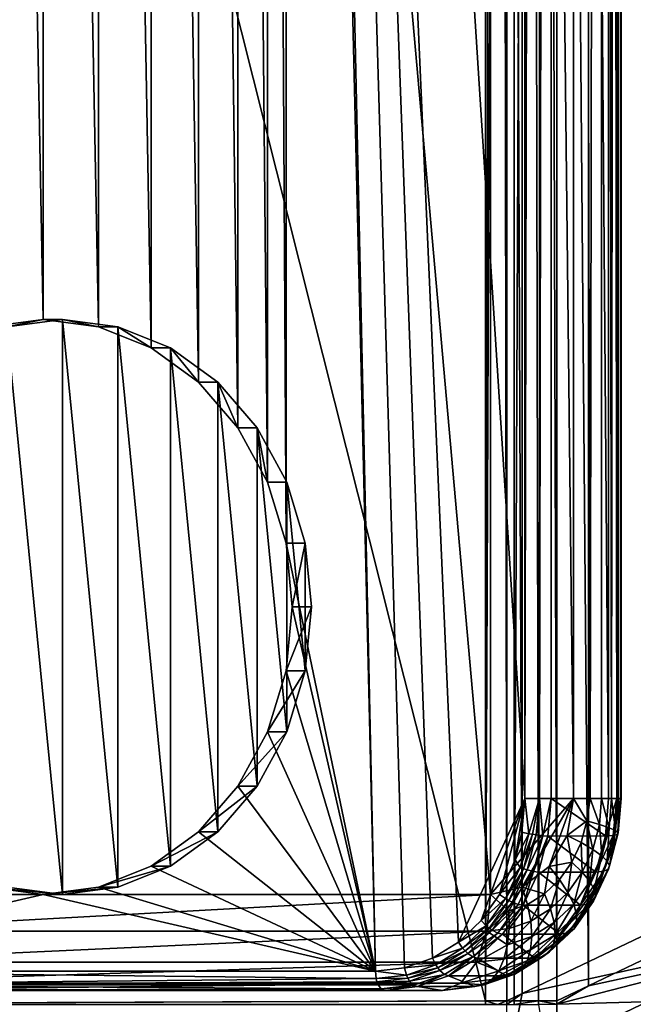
# Model space of a CAD drawing. Header units: metres. Extents: x -900 to 900, y -400 to 400.
# Tile 13 of 241: x -865 to -833, y -201 to -149. Entities that reach past the tile are written whole.
import ezdxf

# ---------------------------------------------------------------- set-up
doc = ezdxf.new("R2010")
doc.units = ezdxf.units.M

msp = doc.modelspace()

# ---------------------------------------------------------------- linework, layer by layer
at = {"layer": 'top'}
for points in [[(-891.111328, -200.734329, -3.399924), (-891.111328, -0.734328, -3.399924), (-840.806519, -200.543762, -32.443417)], [(-840.806519, -200.543762, -32.443417), (-891.111328, -0.734328, -3.399924), (-840.806519, -0.734328, -32.443417)], [(-839.306519, -200.543762, -29.845343), (-839.306519, -0.734328, -29.845343), (-889.607849, -200.734329, -0.803848)], [(-889.607849, -200.734329, -0.803848), (-839.306519, -0.734328, -29.845343), (-889.607849, -0.734328, -0.803848)], [(-840.806519, -0.734328, -32.443417), (-840.37323, -0.734328, -32.747837), (-840.806519, -200.543762, -32.443417)], [(-840.37323, -0.734328, -32.747837), (-840.000488, -0.734328, -33.124035), (-840.806519, -200.543762, -32.443417)], [(-840.806519, -200.543762, -32.443417), (-840.000488, -0.734328, -33.124035), (-839.700134, -200.543762, -33.560173)], [(-840.000488, -0.734328, -33.124035), (-839.700134, -0.734328, -33.560173), (-839.700134, -200.543762, -33.560173)], [(-838.886902, -0.734328, -35), (-838.886902, -200.157028, -35), (-839.700134, -0.734328, -33.560173)], [(-838.886902, -200.157028, -35), (-839.700134, -200.543762, -33.560173), (-839.700134, -0.734328, -33.560173)], [(-838.437744, -0.734328, -30.4557), (-839.306519, -200.543762, -29.845343), (-838.047302, -200.543762, -30.816235)], [(-838.437744, -0.734328, -30.4557), (-839.306519, -0.734328, -29.845343), (-839.306519, -200.543762, -29.845343)], [(-810.437317, -0.734328, -85.966187), (-825.289124, -193.663269, -59.213837), (-838.886902, -0.734328, -35)], [(-825.289124, -193.663269, -59.213837), (-838.886902, -200.157028, -35), (-838.886902, -0.734328, -35)], [(-837.69043, -0.734328, -31.209976), (-838.437744, -0.734328, -30.4557), (-838.047302, -200.543762, -30.816235)], [(-837.69043, -0.734328, -31.209976), (-838.047302, -200.543762, -30.816235), (-837.088196, -200.543762, -32.084431)], [(-837.088196, -0.734328, -32.084431), (-837.69043, -0.734328, -31.209976), (-837.088196, -200.543762, -32.084431)], [(-835.441956, -0.734328, -35), (-837.088196, -0.734328, -32.084431), (-835.441956, -199.761124, -35)], [(-837.088196, -0.734328, -32.084431), (-837.088196, -200.543762, -32.084431), (-835.441956, -199.761124, -35)], [(-807.810669, -0.734328, -84.516914), (-835.441956, -0.734328, -35), (-822.350769, -193.510361, -58.322521)], [(-835.441956, -0.734328, -35), (-835.441956, -199.761124, -35), (-822.350769, -193.510361, -58.322521)], [(-822.350769, -193.510361, -58.322521), (-835.441956, -199.761124, -35), (-822.317627, -196.920303, -58.304752)], [(-825.246826, -197.168793, -59.213604), (-838.886902, -200.157028, -35), (-825.289124, -193.663269, -59.213837)], [(-825.119324, -200.67099, -59.21397), (-839.659851, -204.103729, -33.551121), (-825.246826, -197.168793, -59.213604)], [(-839.659851, -204.103729, -33.551121), (-838.886902, -200.157028, -35), (-825.246826, -197.168793, -59.213604)], [(-835.441956, -199.761124, -35), (-837.088806, -200.727341, -32.083122), (-822.317627, -196.920303, -58.304752)], [(-822.317627, -196.920303, -58.304752), (-837.088806, -200.727341, -32.083122), (-822.201416, -200.32811, -58.293579)], [(-835.441956, -199.761124, -35), (-837.088196, -200.543762, -32.084431), (-837.088806, -200.727341, -32.083122)], [(-839.659851, -204.103729, -33.551121), (-839.700317, -200.73085, -33.559574), (-838.886902, -200.157028, -35)], [(-839.700317, -200.73085, -33.559574), (-839.700134, -200.543762, -33.560173), (-838.886902, -200.157028, -35)], [(-837.088806, -200.727341, -32.083122), (-836.942505, -207.342529, -32.043297), (-822.201416, -200.32811, -58.293579)], [(-822.201416, -200.32811, -58.293579), (-836.942505, -207.342529, -32.043297), (-822.002502, -203.732605, -58.283779)], [(-840.806335, -200.734329, -32.443527), (-891.111328, -200.734329, -3.399924), (-840.806519, -200.543762, -32.443417)], [(-839.306335, -200.734329, -29.845451), (-839.306519, -200.543762, -29.845343), (-889.607849, -200.734329, -0.803848)], [(-840.806335, -200.734329, -32.443527), (-840.806519, -200.543762, -32.443417), (-840.178589, -200.732529, -32.927475)], [(-840.806519, -200.543762, -32.443417), (-839.700134, -200.543762, -33.560173), (-840.178589, -200.732529, -32.927475)], [(-840.178589, -200.732529, -32.927475), (-839.700134, -200.543762, -33.560173), (-839.700317, -200.73085, -33.559574)], [(-839.537109, -207.475601, -33.543339), (-839.659851, -204.103729, -33.551121), (-825.119324, -200.67099, -59.21397)], [(-824.906738, -204.167801, -59.214916), (-839.537109, -207.475601, -33.543339), (-825.119324, -200.67099, -59.21397)], [(-839.306519, -200.543762, -29.845343), (-839.306335, -200.734329, -29.845451), (-838.047302, -200.543762, -30.816235)], [(-839.306335, -200.734329, -29.845451), (-838.047729, -200.730713, -30.815765), (-838.047302, -200.543762, -30.816235)], [(-838.047302, -200.543762, -30.816235), (-838.047729, -200.730713, -30.815765), (-837.088806, -200.727341, -32.083122)], [(-837.088806, -200.727341, -32.083122), (-838.047729, -200.730713, -30.815765), (-836.942505, -207.342529, -32.043297)], [(-837.088196, -200.543762, -32.084431), (-838.047302, -200.543762, -30.816235), (-837.088806, -200.727341, -32.083122)]]:
    msp.add_3dface(points, dxfattribs=at)
at = {"layer": 'top0'}
for points in [[(-840.549622, -195, -14.998937), (-840.549622, 195, -14.998937), (-875.190613, 195, 5.001064)], [(-875.190613, -195, 5.001064), (-840.549622, -195, -14.998937), (-875.190613, 195, 5.001064)], [(-836.219482, -190, -17.498936), (-840.549622, 195, -14.998937), (-840.549622, -195, -14.998937)], [(-836.219482, -190, -17.498936), (-836.219482, 190, -17.498936), (-840.549622, 195, -14.998937)], [(-838.755371, -190, -29.891241), (-850.8797, 0.000004, -22.891241), (-838.755371, 190, -29.891241)], [(-837.996521, -190, -29.991142), (-838.755371, -190, -29.891241), (-837.996521, 190, -29.991142)], [(-838.755371, -190, -29.891241), (-838.755371, 190, -29.891241), (-837.996521, 190, -29.991142)], [(-837.389343, -190, -29.525215), (-837.996521, -190, -29.991142), (-837.389343, 190, -29.525215)], [(-837.996521, -190, -29.991142), (-837.996521, 190, -29.991142), (-837.389343, 190, -29.525215)], [(-837.389343, -190, -29.525215), (-837.389343, 190, -29.525215), (-834.389343, -190, -24.329063)], [(-837.389343, 190, -29.525215), (-834.389343, 190, -24.329063), (-834.389343, -190, -24.329063)], [(-834.752686, 190, -18.785255), (-836.219482, 190, -17.498936), (-835.350037, -190, -18.134909)], [(-836.219482, 190, -17.498936), (-836.219482, -190, -17.498936), (-835.350037, -190, -18.134909)], [(-834.752686, 190, -18.785255), (-835.350037, -190, -18.134909), (-834.752747, -190, -18.785162)], [(-834.234863, -190, -19.618063), (-834.752686, 190, -18.785255), (-834.752747, -190, -18.785162)], [(-833.889832, 190, -20.534967), (-834.752686, 190, -18.785255), (-834.234863, -190, -19.618063)], [(-834.389343, -190, -24.329063), (-834.389343, 190, -24.329063), (-833.954346, -190, -23.343569)], [(-834.389343, 190, -24.329063), (-833.762268, 190, -22.481693), (-833.954346, -190, -23.343569)], [(-833.889832, -190, -20.534967), (-833.889832, 190, -20.534967), (-834.234863, -190, -19.618063)], [(-833.954346, -190, -23.343569), (-833.762268, 190, -22.481693), (-833.762268, -190, -22.481812)], [(-833.762268, 190, -22.481693), (-833.889832, 190, -20.534967), (-833.730225, -190, -21.501554)], [(-833.889832, 190, -20.534967), (-833.889832, -190, -20.534967), (-833.730225, -190, -21.501554)], [(-833.762268, 190, -22.481693), (-833.730225, -190, -21.501554), (-833.762268, -190, -22.481812)], [(-851.205444, -3.33781, -22.703201), (-850.8797, 0.000004, -22.891241), (-846.549622, -199, -25.391241)], [(-842.218689, -197.482727, -27.891678), (-850.8797, 0.000004, -22.891241), (-838.755371, -190, -29.891241)], [(-842.218689, -197.482727, -27.891678), (-843.567993, -198.315445, -27.112669), (-850.8797, 0.000004, -22.891241)], [(-843.567993, -198.315445, -27.112669), (-845.032166, -198.827789, -26.267336), (-850.8797, 0.000004, -22.891241)], [(-850.8797, 0.000004, -22.891241), (-845.032166, -198.827789, -26.267336), (-846.549622, -199, -25.391241)], [(-852.166199, -6.508252, -22.148508), (-851.205444, -3.33781, -22.703201), (-851.205444, -176.662186, -22.703201)], [(-851.205444, -176.662186, -22.703201), (-851.205444, -3.33781, -22.703201), (-846.549622, -199, -25.391241)], [(-853.713806, -9.352343, -21.254976), (-852.166199, -6.508252, -22.148508), (-852.166199, -173.491745, -22.148508)], [(-852.166199, -173.491745, -22.148508), (-852.166199, -6.508252, -22.148508), (-851.205444, -176.662186, -22.703201)], [(-855.770752, -11.727468, -20.067415), (-853.713806, -9.352343, -21.254976), (-853.713806, -170.647644, -21.254976)], [(-853.713806, -170.647644, -21.254976), (-853.713806, -9.352343, -21.254976), (-852.166199, -173.491745, -22.148508)], [(-858.233765, -13.514528, -18.645369), (-855.770752, -11.727468, -20.067415), (-855.770752, -168.272522, -20.067415)], [(-855.770752, -168.272522, -20.067415), (-855.770752, -11.727468, -20.067415), (-853.713806, -170.647644, -21.254976)], [(-860.979492, -14.623915, -17.060148), (-858.233765, -13.514528, -18.645369), (-858.233765, -166.485458, -18.645369)], [(-858.233765, -166.485458, -18.645369), (-858.233765, -13.514528, -18.645369), (-855.770752, -168.272522, -20.067415)], [(-866.760742, -165.376083, -13.722334), (-866.760742, -14.623915, -13.722334), (-863.870117, -165, -15.391241)], [(-866.760742, -14.623915, -13.722334), (-863.870117, -14.999996, -15.391241), (-863.870117, -165, -15.391241)], [(-863.870117, -14.999996, -15.391241), (-860.979492, -14.623915, -17.060148), (-860.979492, -165.376083, -17.060148)], [(-860.979492, -165.376083, -17.060148), (-860.979492, -14.623915, -17.060148), (-858.233765, -166.485458, -18.645369)], [(-863.870117, -165, -15.391241), (-863.870117, -14.999996, -15.391241), (-860.979492, -165.376083, -17.060148)], [(-865.760742, -165.376083, -11.990283), (-866.760742, -165.376083, -13.722334), (-863.870117, -165, -15.391241)], [(-862.870117, -165, -13.65919), (-865.760742, -165.376083, -11.990283), (-863.870117, -165, -15.391241)], [(-862.870117, -195, -13.65919), (-865.760742, -165.376083, -11.990283), (-862.870117, -165, -13.65919)], [(-862.870117, -195, -13.65919), (-865.760742, -194.623917, -11.990283), (-865.760742, -165.376083, -11.990283)], [(-862.870117, -165, -13.65919), (-863.870117, -165, -15.391241), (-860.979492, -165.376083, -17.060148)], [(-859.979492, -165.376083, -15.328097), (-862.870117, -165, -13.65919), (-860.979492, -165.376083, -17.060148)], [(-859.979492, -194.623917, -15.328097), (-862.870117, -165, -13.65919), (-859.979492, -165.376083, -15.328097)], [(-859.979492, -194.623917, -15.328097), (-862.870117, -195, -13.65919), (-862.870117, -165, -13.65919)], [(-859.979492, -165.376083, -15.328097), (-860.979492, -165.376083, -17.060148), (-858.233765, -166.485458, -18.645369)], [(-857.233765, -166.485458, -16.913319), (-859.979492, -165.376083, -15.328097), (-858.233765, -166.485458, -18.645369)], [(-857.233765, -193.514526, -16.913319), (-859.979492, -165.376083, -15.328097), (-857.233765, -166.485458, -16.913319)], [(-857.233765, -193.514526, -16.913319), (-859.979492, -194.623917, -15.328097), (-859.979492, -165.376083, -15.328097)], [(-857.233765, -166.485458, -16.913319), (-858.233765, -166.485458, -18.645369), (-855.770752, -168.272522, -20.067415)], [(-854.770752, -168.272522, -18.335363), (-857.233765, -166.485458, -16.913319), (-855.770752, -168.272522, -20.067415)], [(-854.770752, -191.727463, -18.335363), (-857.233765, -166.485458, -16.913319), (-854.770752, -168.272522, -18.335363)], [(-854.770752, -191.727463, -18.335363), (-857.233765, -193.514526, -16.913319), (-857.233765, -166.485458, -16.913319)], [(-854.770752, -168.272522, -18.335363), (-855.770752, -168.272522, -20.067415), (-853.713806, -170.647644, -21.254976)], [(-852.713806, -170.647644, -19.522926), (-854.770752, -168.272522, -18.335363), (-853.713806, -170.647644, -21.254976)], [(-852.713806, -189.352341, -19.522926), (-854.770752, -168.272522, -18.335363), (-852.713806, -170.647644, -19.522926)], [(-852.713806, -189.352341, -19.522926), (-854.770752, -191.727463, -18.335363), (-854.770752, -168.272522, -18.335363)], [(-852.713806, -170.647644, -19.522926), (-853.713806, -170.647644, -21.254976), (-852.166199, -173.491745, -22.148508)], [(-851.166199, -173.491745, -20.416456), (-852.713806, -170.647644, -19.522926), (-852.166199, -173.491745, -22.148508)], [(-851.166199, -186.508255, -20.416456), (-852.713806, -170.647644, -19.522926), (-851.166199, -173.491745, -20.416456)], [(-851.166199, -186.508255, -20.416456), (-852.713806, -189.352341, -19.522926), (-852.713806, -170.647644, -19.522926)], [(-851.166199, -173.491745, -20.416456), (-852.166199, -173.491745, -22.148508), (-851.205444, -176.662186, -22.703201)], [(-850.205444, -176.662186, -20.971149), (-851.166199, -173.491745, -20.416456), (-851.205444, -176.662186, -22.703201)], [(-850.205444, -183.337814, -20.971149), (-851.166199, -173.491745, -20.416456), (-850.205444, -176.662186, -20.971149)], [(-850.205444, -183.337814, -20.971149), (-851.166199, -186.508255, -20.416456), (-851.166199, -173.491745, -20.416456)], [(-850.8797, -180, -22.891241), (-851.205444, -176.662186, -22.703201), (-846.549622, -199, -25.391241)], [(-850.205444, -176.662186, -20.971149), (-851.205444, -176.662186, -22.703201), (-850.8797, -180, -22.891241)], [(-849.8797, -180, -21.159191), (-850.205444, -176.662186, -20.971149), (-850.8797, -180, -22.891241)], [(-849.8797, -180, -21.159191), (-850.205444, -183.337814, -20.971149), (-850.205444, -176.662186, -20.971149)], [(-851.205444, -183.337814, -22.703201), (-850.8797, -180, -22.891241), (-846.549622, -199, -25.391241)], [(-850.8797, -180, -22.891241), (-851.205444, -183.337814, -22.703201), (-849.8797, -180, -21.159191)], [(-851.205444, -183.337814, -22.703201), (-850.205444, -183.337814, -20.971149), (-849.8797, -180, -21.159191)], [(-852.166199, -186.508255, -22.148508), (-851.205444, -183.337814, -22.703201), (-846.549622, -199, -25.391241)], [(-851.205444, -183.337814, -22.703201), (-852.166199, -186.508255, -22.148508), (-850.205444, -183.337814, -20.971149)], [(-852.166199, -186.508255, -22.148508), (-851.166199, -186.508255, -20.416456), (-850.205444, -183.337814, -20.971149)], [(-846.549622, -199, -25.391241), (-853.713806, -189.352341, -21.254976), (-852.166199, -186.508255, -22.148508)], [(-852.166199, -186.508255, -22.148508), (-853.713806, -189.352341, -21.254976), (-851.166199, -186.508255, -20.416456)], [(-853.713806, -189.352341, -21.254976), (-852.713806, -189.352341, -19.522926), (-851.166199, -186.508255, -20.416456)], [(-855.770752, -191.727463, -20.067415), (-853.713806, -189.352341, -21.254976), (-846.549622, -199, -25.391241)], [(-853.713806, -189.352341, -21.254976), (-855.770752, -191.727463, -20.067415), (-852.713806, -189.352341, -19.522926)], [(-855.770752, -191.727463, -20.067415), (-854.770752, -191.727463, -18.335363), (-852.713806, -189.352341, -19.522926)], [(-841.038269, -196.363953, -28.573221), (-842.218689, -197.482727, -27.891678), (-838.755371, -190, -29.891241)], [(-838.755371, -190, -29.891241), (-840.069336, -195.00087, -29.132607), (-841.038269, -196.363953, -28.573221)], [(-838.892517, -194.6194, -15.955645), (-836.219482, -190, -17.498936), (-840.549622, -195, -14.998937)], [(-839.263123, -193.195328, -29.598076), (-840.069336, -195.00087, -29.132607), (-838.755371, -190, -29.891241)], [(-838.90448, -191.752182, -29.805136), (-839.263123, -193.195328, -29.598076), (-838.755371, -190, -29.891241)], [(-838.54248, -191.826675, -29.926247), (-838.90448, -191.752182, -29.805136), (-838.755371, -190, -29.891241)], [(-838.892517, -194.6194, -15.955645), (-837.487732, -193.535522, -16.766703), (-836.219482, -190, -17.498936)], [(-838.755371, -190, -29.891241), (-837.996521, -190, -29.991142), (-838.54248, -191.826675, -29.926247)], [(-837.996521, -190, -29.991142), (-838.349365, -191.860352, -29.93096), (-838.54248, -191.826675, -29.926247)], [(-838.349365, -191.860352, -29.93096), (-837.996521, -190, -29.991142), (-838.158569, -191.889847, -29.897602)], [(-838.158569, -191.889847, -29.897602), (-837.996521, -190, -29.991142), (-837.812256, -191.932053, -29.72294)], [(-837.996521, -190, -29.991142), (-837.389343, -190, -29.525215), (-837.812256, -191.932053, -29.72294)], [(-837.389343, -190, -29.525215), (-837.555725, -191.950897, -29.429142), (-837.812256, -191.932053, -29.72294)], [(-837.555725, -191.950897, -29.429142), (-837.389343, -190, -29.525215), (-834.555115, -191.947128, -24.233364)], [(-837.487732, -193.535522, -16.766703), (-836.549072, -191.913406, -17.308636), (-836.219482, -190, -17.498936)], [(-837.389343, -190, -29.525215), (-834.389343, -190, -24.329063), (-834.555115, -191.947128, -24.233364)], [(-836.219482, -190, -17.498936), (-836.549072, -191.913406, -17.308636), (-835.524353, -191.162949, -18.011545)], [(-835.350037, -190, -18.134909), (-836.219482, -190, -17.498936), (-835.524353, -191.162949, -18.011545)], [(-835.350037, -190, -18.134909), (-835.524353, -191.162949, -18.011545), (-834.868103, -191.345947, -18.718637)], [(-834.752747, -190, -18.785162), (-835.350037, -190, -18.134909), (-834.868103, -191.345947, -18.718637)], [(-834.752747, -190, -18.785162), (-834.868103, -191.345947, -18.718637), (-834.364807, -191.514313, -19.54319)], [(-834.234863, -190, -19.618063), (-834.752747, -190, -18.785162), (-834.364807, -191.514313, -19.54319)], [(-834.151367, -191.928101, -23.34243), (-834.555115, -191.947128, -24.233364), (-833.954346, -190, -23.343569)], [(-834.555115, -191.947128, -24.233364), (-834.389343, -190, -24.329063), (-833.954346, -190, -23.343569)], [(-834.234863, -190, -19.618063), (-834.364807, -191.514313, -19.54319), (-834.032288, -191.661758, -20.452719)], [(-833.889832, -190, -20.534967), (-834.234863, -190, -19.618063), (-834.032288, -191.661758, -20.452719)], [(-833.954346, -190, -23.343569), (-833.762268, -190, -22.481812), (-834.151367, -191.928101, -23.34243)], [(-833.762268, -190, -22.481812), (-833.922791, -191.872772, -22.389), (-834.151367, -191.928101, -23.34243)], [(-833.889832, -190, -20.534967), (-834.032288, -191.661758, -20.452719), (-833.883179, -191.78273, -21.413309)], [(-833.762268, -190, -22.481812), (-833.730225, -190, -21.501554), (-833.922791, -191.872772, -22.389)], [(-833.730225, -190, -21.501554), (-833.883179, -191.78273, -21.413309), (-833.922791, -191.872772, -22.389)], [(-833.730225, -190, -21.501554), (-833.889832, -190, -20.534967), (-833.883179, -191.78273, -21.413309)], [(-836.549072, -191.913406, -17.308636), (-835.81842, -192.285934, -17.841755), (-835.524353, -191.162949, -18.011545)], [(-835.81842, -192.285934, -17.841755), (-835.208435, -192.645645, -18.522129), (-835.524353, -191.162949, -18.011545)], [(-835.524353, -191.162949, -18.011545), (-835.208435, -192.645645, -18.522129), (-834.868103, -191.345947, -18.718637)], [(-835.208435, -192.645645, -18.522129), (-834.747742, -192.976578, -19.322104), (-834.868103, -191.345947, -18.718637)], [(-834.868103, -191.345947, -18.718637), (-834.747742, -192.976578, -19.322104), (-834.364807, -191.514313, -19.54319)], [(-834.747742, -192.976578, -19.322104), (-834.452515, -193.266403, -20.210104), (-834.364807, -191.514313, -19.54319)], [(-834.364807, -191.514313, -19.54319), (-834.452515, -193.266403, -20.210104), (-834.032288, -191.661758, -20.452719)], [(-858.233765, -193.514526, -18.645369), (-855.770752, -191.727463, -20.067415), (-846.549622, -199, -25.391241)], [(-855.770752, -191.727463, -20.067415), (-858.233765, -193.514526, -18.645369), (-854.770752, -191.727463, -18.335363)], [(-858.233765, -193.514526, -18.645369), (-857.233765, -193.514526, -16.913319), (-854.770752, -191.727463, -18.335363)], [(-839.263123, -193.195328, -29.598076), (-838.90448, -191.752182, -29.805136), (-838.54248, -191.826675, -29.926247)], [(-839.004395, -193.590591, -29.659554), (-839.263123, -193.195328, -29.598076), (-838.54248, -191.826675, -29.926247)], [(-838.54248, -191.826675, -29.926247), (-838.349365, -191.860352, -29.93096), (-839.004395, -193.590591, -29.659554)], [(-838.349365, -191.860352, -29.93096), (-838.819763, -193.656784, -29.659349), (-839.004395, -193.590591, -29.659554)], [(-838.819763, -193.656784, -29.659349), (-838.349365, -191.860352, -29.93096), (-838.158569, -191.889847, -29.897602)], [(-838.636475, -193.714752, -29.621687), (-838.819763, -193.656784, -29.659349), (-838.158569, -191.889847, -29.897602)], [(-838.636475, -193.714752, -29.621687), (-838.158569, -191.889847, -29.897602), (-837.812256, -191.932053, -29.72294)], [(-838.300781, -193.797699, -29.440865), (-838.636475, -193.714752, -29.621687), (-837.812256, -191.932053, -29.72294)], [(-837.812256, -191.932053, -29.72294), (-837.555725, -191.950897, -29.429142), (-838.300781, -193.797699, -29.440865)], [(-837.555725, -191.950897, -29.429142), (-838.048584, -193.826828, -29.144613), (-838.300781, -193.797699, -29.440865)], [(-838.048584, -193.826828, -29.144613), (-837.555725, -191.950897, -29.429142), (-835.048462, -193.826614, -23.948507)], [(-837.555725, -191.950897, -29.429142), (-834.555115, -191.947128, -24.233364), (-835.048462, -193.826614, -23.948507)], [(-837.487732, -193.535522, -16.766703), (-836.296875, -193.319077, -17.565512), (-836.549072, -191.913406, -17.308636)], [(-836.296875, -193.319077, -17.565512), (-835.81842, -192.285934, -17.841755), (-836.549072, -191.913406, -17.308636)], [(-834.638916, -193.789948, -23.060928), (-835.048462, -193.826614, -23.948507), (-834.151367, -191.928101, -23.34243)], [(-835.048462, -193.826614, -23.948507), (-834.555115, -191.947128, -24.233364), (-834.151367, -191.928101, -23.34243)], [(-834.151367, -191.928101, -23.34243), (-833.922791, -191.872772, -22.389), (-834.638916, -193.789948, -23.060928)], [(-833.922791, -191.872772, -22.389), (-834.396362, -193.681183, -22.115578), (-834.638916, -193.789948, -23.060928)], [(-834.452515, -193.266403, -20.210104), (-834.333984, -193.504211, -21.153032), (-834.032288, -191.661758, -20.452719)], [(-834.333984, -193.504211, -21.153032), (-834.396362, -193.681183, -22.115578), (-833.883179, -191.78273, -21.413309)], [(-833.883179, -191.78273, -21.413309), (-834.396362, -193.681183, -22.115578), (-833.922791, -191.872772, -22.389)], [(-834.032288, -191.661758, -20.452719), (-834.333984, -193.504211, -21.153032), (-833.883179, -191.78273, -21.413309)], [(-836.296875, -193.319077, -17.565512), (-835.762207, -193.841354, -18.202415), (-835.81842, -192.285934, -17.841755)], [(-835.762207, -193.841354, -18.202415), (-835.208435, -192.645645, -18.522129), (-835.81842, -192.285934, -17.841755)], [(-835.208435, -192.645645, -18.522129), (-835.762207, -193.841354, -18.202415), (-835.370789, -194.321869, -18.962397)], [(-835.370789, -194.321869, -18.962397), (-834.747742, -192.976578, -19.322104), (-835.208435, -192.645645, -18.522129)], [(-835.13623, -194.742676, -19.815374), (-834.747742, -192.976578, -19.322104), (-835.370789, -194.321869, -18.962397)], [(-835.13623, -194.742676, -19.815374), (-834.452515, -193.266403, -20.210104), (-834.747742, -192.976578, -19.322104)], [(-846.549622, -199, -25.391241), (-860.979492, -194.623917, -17.060148), (-858.233765, -193.514526, -18.645369)], [(-858.233765, -193.514526, -18.645369), (-860.979492, -194.623917, -17.060148), (-857.233765, -193.514526, -16.913319)], [(-860.979492, -194.623917, -17.060148), (-859.979492, -194.623917, -15.328097), (-857.233765, -193.514526, -16.913319)], [(-839.004395, -193.590591, -29.659554), (-840.069336, -195.00087, -29.132607), (-839.263123, -193.195328, -29.598076)], [(-839.755981, -195.213379, -29.225647), (-840.069336, -195.00087, -29.132607), (-839.004395, -193.590591, -29.659554)], [(-838.819763, -193.656784, -29.659349), (-839.755981, -195.213379, -29.225647), (-839.004395, -193.590591, -29.659554)], [(-839.585205, -195.309479, -29.217443), (-839.755981, -195.213379, -29.225647), (-838.819763, -193.656784, -29.659349)], [(-838.636475, -193.714752, -29.621687), (-839.585205, -195.309479, -29.217443), (-838.819763, -193.656784, -29.659349)], [(-837.487732, -193.535522, -16.766703), (-838.892517, -194.6194, -15.955645), (-837.723389, -194.966248, -16.741924)], [(-837.723389, -194.966248, -16.741924), (-836.939819, -194.223846, -17.194317), (-837.487732, -193.535522, -16.766703)], [(-836.939819, -194.223846, -17.194317), (-836.296875, -193.319077, -17.565512), (-837.487732, -193.535522, -16.766703)], [(-836.506287, -194.888519, -17.77281), (-836.296875, -193.319077, -17.565512), (-836.939819, -194.223846, -17.194317)], [(-835.762207, -193.841354, -18.202415), (-836.296875, -193.319077, -17.565512), (-836.506287, -194.888519, -17.77281)], [(-835.16687, -195.34491, -21.670725), (-834.333984, -193.504211, -21.153032), (-835.067444, -195.087952, -20.729565)], [(-834.396362, -193.681183, -22.115578), (-834.333984, -193.504211, -21.153032), (-835.16687, -195.34491, -21.670725)], [(-835.067444, -195.087952, -20.729565), (-834.452515, -193.266403, -20.210104), (-835.13623, -194.742676, -19.815374)], [(-835.067444, -195.087952, -20.729565), (-834.333984, -193.504211, -21.153032), (-834.452515, -193.266403, -20.210104)], [(-839.414001, -195.393646, -29.172777), (-839.585205, -195.309479, -29.217443), (-838.636475, -193.714752, -29.621687)], [(-838.300781, -193.797699, -29.440865), (-839.414001, -195.393646, -29.172777), (-838.636475, -193.714752, -29.621687)], [(-839.095703, -195.514084, -28.98193), (-839.414001, -195.393646, -29.172777), (-838.300781, -193.797699, -29.440865)], [(-838.848877, -195.555695, -28.682564), (-839.095703, -195.514084, -28.98193), (-838.300781, -193.797699, -29.440865)], [(-838.300781, -193.797699, -29.440865), (-838.048584, -193.826828, -29.144613), (-838.848877, -195.555695, -28.682564)], [(-838.848877, -195.555695, -28.682564), (-838.048584, -193.826828, -29.144613), (-835.849304, -195.556519, -23.486137)], [(-838.048584, -193.826828, -29.144613), (-835.048462, -193.826614, -23.948507), (-835.849304, -195.556519, -23.486137)], [(-836.207947, -195.500015, -18.479052), (-835.762207, -193.841354, -18.202415), (-836.506287, -194.888519, -17.77281)], [(-835.762207, -193.841354, -18.202415), (-836.207947, -195.500015, -18.479052), (-835.370789, -194.321869, -18.962397)], [(-835.432251, -195.502838, -22.60293), (-835.849304, -195.556519, -23.486137), (-834.638916, -193.789948, -23.060928)], [(-835.849304, -195.556519, -23.486137), (-835.048462, -193.826614, -23.948507), (-834.638916, -193.789948, -23.060928)], [(-834.638916, -193.789948, -23.060928), (-834.396362, -193.681183, -22.115578), (-835.432251, -195.502838, -22.60293)], [(-834.396362, -193.681183, -22.115578), (-835.16687, -195.34491, -21.670725), (-835.432251, -195.502838, -22.60293)], [(-866.760742, -194.623917, -13.722334), (-863.870117, -195, -15.391241), (-881.190613, -199, -5.391241)], [(-863.870117, -195, -15.391241), (-866.760742, -194.623917, -13.722334), (-862.870117, -195, -13.65919)], [(-866.760742, -194.623917, -13.722334), (-865.760742, -194.623917, -11.990283), (-862.870117, -195, -13.65919)], [(-863.870117, -195, -15.391241), (-860.979492, -194.623917, -17.060148), (-846.549622, -199, -25.391241)], [(-860.979492, -194.623917, -17.060148), (-863.870117, -195, -15.391241), (-859.979492, -194.623917, -15.328097)], [(-863.870117, -195, -15.391241), (-862.870117, -195, -13.65919), (-859.979492, -194.623917, -15.328097)], [(-838.892517, -194.6194, -15.955645), (-840.549622, -195, -14.998937), (-839.590637, -195.858307, -15.663863)], [(-838.618103, -195.518723, -16.225355), (-838.892517, -194.6194, -15.955645), (-839.590637, -195.858307, -15.663863)], [(-838.892517, -194.6194, -15.955645), (-838.618103, -195.518723, -16.225355), (-837.723389, -194.966248, -16.741924)], [(-837.413147, -195.747726, -17.249229), (-836.939819, -194.223846, -17.194317), (-837.723389, -194.966248, -16.741924)], [(-836.939819, -194.223846, -17.194317), (-837.413147, -195.747726, -17.249229), (-836.506287, -194.888519, -17.77281)], [(-835.370789, -194.321869, -18.962397), (-836.207947, -195.500015, -18.479052), (-836.054932, -196.035522, -19.284967)], [(-836.054932, -196.035522, -19.284967), (-835.13623, -194.742676, -19.815374), (-835.370789, -194.321869, -18.962397)], [(-881.190613, -199, -5.391241), (-863.870117, -195, -15.391241), (-846.549622, -199, -25.391241)], [(-875.190613, -195, 5.001064), (-875.38092, -196.913406, 4.671453), (-840.549622, -195, -14.998937)], [(-875.38092, -196.913406, 4.671453), (-840.739868, -196.913406, -15.328547), (-840.549622, -195, -14.998937)], [(-841.038269, -196.363953, -28.573221), (-840.069336, -195.00087, -29.132607), (-839.755981, -195.213379, -29.225647)], [(-839.590637, -195.858307, -15.663863), (-840.549622, -195, -14.998937), (-840.739868, -196.913406, -15.328547)], [(-837.723389, -194.966248, -16.741924), (-838.618103, -195.518723, -16.225355), (-838.448669, -196.387161, -16.651373)], [(-838.448669, -196.387161, -16.651373), (-837.413147, -195.747726, -17.249229), (-837.723389, -194.966248, -16.741924)], [(-837.413147, -195.747726, -17.249229), (-837.228271, -196.466705, -17.88998), (-836.506287, -194.888519, -17.77281)], [(-836.506287, -194.888519, -17.77281), (-837.228271, -196.466705, -17.88998), (-836.207947, -195.500015, -18.479052)], [(-836.202209, -196.801941, -21.072966), (-835.067444, -195.087952, -20.729565), (-836.05304, -196.47493, -20.160543)], [(-836.202209, -196.801941, -21.072966), (-835.16687, -195.34491, -21.670725), (-835.067444, -195.087952, -20.729565)], [(-836.05304, -196.47493, -20.160543), (-835.13623, -194.742676, -19.815374), (-836.054932, -196.035522, -19.284967)], [(-836.05304, -196.47493, -20.160543), (-835.067444, -195.087952, -20.729565), (-835.13623, -194.742676, -19.815374)], [(-840.765808, -196.634552, -28.642599), (-841.038269, -196.363953, -28.573221), (-839.755981, -195.213379, -29.225647)], [(-839.755981, -195.213379, -29.225647), (-839.585205, -195.309479, -29.217443), (-840.765808, -196.634552, -28.642599)], [(-839.585205, -195.309479, -29.217443), (-840.613708, -196.756851, -28.623648), (-840.765808, -196.634552, -28.642599)], [(-839.585205, -195.309479, -29.217443), (-839.414001, -195.393646, -29.172777), (-840.613708, -196.756851, -28.623648)], [(-839.414001, -195.393646, -29.172777), (-840.458801, -196.863953, -28.569569), (-840.613708, -196.756851, -28.623648)], [(-839.414001, -195.393646, -29.172777), (-839.095703, -195.514084, -28.98193), (-840.458801, -196.863953, -28.569569)], [(-839.095703, -195.514084, -28.98193), (-840.163818, -197.017242, -28.36525), (-840.458801, -196.863953, -28.569569)], [(-840.163818, -197.017242, -28.36525), (-839.095703, -195.514084, -28.98193), (-838.848877, -195.555695, -28.682564)], [(-839.925842, -197.07106, -28.060749), (-840.163818, -197.017242, -28.36525), (-838.848877, -195.555695, -28.682564)], [(-839.925842, -197.07106, -28.060749), (-838.848877, -195.555695, -28.682564), (-836.925842, -197.07106, -22.864597)], [(-839.57428, -196.780182, -16.001524), (-838.618103, -195.518723, -16.225355), (-839.590637, -195.858307, -15.663863)], [(-838.618103, -195.518723, -16.225355), (-839.57428, -196.780182, -16.001524), (-838.448669, -196.387161, -16.651373)], [(-838.848877, -195.555695, -28.682564), (-835.849304, -195.556519, -23.486137), (-836.925842, -197.07106, -22.864597)], [(-837.228271, -196.466705, -17.88998), (-837.174561, -197.096344, -18.638538), (-836.207947, -195.500015, -18.479052)], [(-836.207947, -195.500015, -18.479052), (-837.174561, -197.096344, -18.638538), (-836.054932, -196.035522, -19.284967)], [(-836.498169, -197.00293, -21.987509), (-836.925842, -197.07106, -22.864597), (-835.432251, -195.502838, -22.60293)], [(-836.925842, -197.07106, -22.864597), (-835.849304, -195.556519, -23.486137), (-835.432251, -195.502838, -22.60293)], [(-835.432251, -195.502838, -22.60293), (-835.16687, -195.34491, -21.670725), (-836.498169, -197.00293, -21.987509)], [(-835.16687, -195.34491, -21.670725), (-836.202209, -196.801941, -21.072966), (-836.498169, -197.00293, -21.987509)], [(-840.739868, -196.913406, -15.328547), (-839.57428, -196.780182, -16.001524), (-839.590637, -195.858307, -15.663863)], [(-838.393311, -197.186111, -17.217339), (-837.413147, -195.747726, -17.249229), (-838.448669, -196.387161, -16.651373)], [(-838.393311, -197.186111, -17.217339), (-837.228271, -196.466705, -17.88998), (-837.413147, -195.747726, -17.249229)], [(-836.054932, -196.035522, -19.284967), (-837.174561, -197.096344, -18.638538), (-837.254211, -197.612976, -19.467052)], [(-837.254211, -197.612976, -19.467052), (-836.05304, -196.47493, -20.160543), (-836.054932, -196.035522, -19.284967)], [(-842.218689, -197.482727, -27.891678), (-841.038269, -196.363953, -28.573221), (-840.765808, -196.634552, -28.642599)], [(-841.996582, -197.800659, -27.932011), (-842.218689, -197.482727, -27.891678), (-840.765808, -196.634552, -28.642599)], [(-840.765808, -196.634552, -28.642599), (-840.613708, -196.756851, -28.623648), (-841.996582, -197.800659, -27.932011)], [(-839.659668, -197.628281, -16.486202), (-838.393311, -197.186111, -17.217339), (-838.448669, -196.387161, -16.651373)], [(-838.448669, -196.387161, -16.651373), (-839.57428, -196.780182, -16.001524), (-839.659668, -197.628281, -16.486202)], [(-837.174561, -197.096344, -18.638538), (-837.228271, -196.466705, -17.88998), (-838.453064, -197.885803, -17.900404)], [(-837.228271, -196.466705, -17.88998), (-838.393311, -197.186111, -17.217339), (-838.453064, -197.885803, -17.900404)], [(-837.46405, -197.997452, -20.344452), (-836.05304, -196.47493, -20.160543), (-837.254211, -197.612976, -19.467052)], [(-837.46405, -197.997452, -20.344452), (-836.202209, -196.801941, -21.072966), (-836.05304, -196.47493, -20.160543)], [(-875.38092, -196.913406, 4.671453), (-875.922852, -198.535522, 3.732799), (-840.739868, -196.913406, -15.328547)], [(-875.922852, -198.535522, 3.732799), (-841.281799, -198.535522, -16.2672), (-840.739868, -196.913406, -15.328547)], [(-840.613708, -196.756851, -28.623648), (-841.867126, -197.944443, -27.899961), (-841.996582, -197.800659, -27.932011)], [(-840.613708, -196.756851, -28.623648), (-840.458801, -196.863953, -28.569569), (-841.867126, -197.944443, -27.899961)], [(-840.458801, -196.863953, -28.569569), (-841.732117, -198.070374, -27.834412), (-841.867126, -197.944443, -27.899961)], [(-840.458801, -196.863953, -28.569569), (-840.163818, -197.017242, -28.36525), (-841.732117, -198.070374, -27.834412)], [(-840.163818, -197.017242, -28.36525), (-841.465576, -198.250595, -27.613676), (-841.732117, -198.070374, -27.834412)], [(-841.465576, -198.250595, -27.613676), (-840.163818, -197.017242, -28.36525), (-839.925842, -197.07106, -28.060749)], [(-841.23822, -198.314697, -27.303066), (-841.465576, -198.250595, -27.613676), (-839.925842, -197.07106, -28.060749)], [(-839.659668, -197.628281, -16.486202), (-840.739868, -196.913406, -15.328547), (-841.281799, -198.535522, -16.2672)], [(-841.23822, -198.314697, -27.303066), (-839.925842, -197.07106, -28.060749), (-838.237488, -198.314148, -22.107325)], [(-839.57428, -196.780182, -16.001524), (-840.739868, -196.913406, -15.328547), (-839.659668, -197.628281, -16.486202)], [(-839.925842, -197.07106, -28.060749), (-836.925842, -197.07106, -22.864597), (-838.237488, -198.314148, -22.107325)], [(-839.842712, -198.371033, -17.09808), (-838.393311, -197.186111, -17.217339), (-839.659668, -197.628281, -16.486202)], [(-838.453064, -197.885803, -17.900404), (-838.393311, -197.186111, -17.217339), (-839.842712, -198.371033, -17.09808)], [(-837.174561, -197.096344, -18.638538), (-838.625732, -198.459915, -18.67518), (-837.254211, -197.612976, -19.467052)], [(-838.453064, -197.885803, -17.900404), (-838.625732, -198.459915, -18.67518), (-837.174561, -197.096344, -18.638538)], [(-837.797241, -198.233765, -21.237469), (-838.237488, -198.314148, -22.107325), (-836.498169, -197.00293, -21.987509)], [(-838.237488, -198.314148, -22.107325), (-836.925842, -197.07106, -22.864597), (-836.498169, -197.00293, -21.987509)], [(-836.498169, -197.00293, -21.987509), (-836.202209, -196.801941, -21.072966), (-837.797241, -198.233765, -21.237469)], [(-836.202209, -196.801941, -21.072966), (-837.46405, -197.997452, -20.344452), (-837.797241, -198.233765, -21.237469)], [(-843.567993, -198.315445, -27.112669), (-842.218689, -197.482727, -27.891678), (-841.996582, -197.800659, -27.932011)], [(-841.281799, -198.535522, -16.2672), (-839.842712, -198.371033, -17.09808), (-839.659668, -197.628281, -16.486202)], [(-837.254211, -197.612976, -19.467052), (-838.625732, -198.459915, -18.67518), (-838.904907, -198.887161, -19.512587)], [(-838.904907, -198.887161, -19.512587), (-837.46405, -197.997452, -20.344452), (-837.254211, -197.612976, -19.467052)], [(-843.401978, -198.668472, -27.120617), (-843.567993, -198.315445, -27.112669), (-841.996582, -197.800659, -27.932011)], [(-841.996582, -197.800659, -27.932011), (-841.867126, -197.944443, -27.899961), (-843.401978, -198.668472, -27.120617)], [(-841.867126, -197.944443, -27.899961), (-843.298401, -198.828262, -27.073612), (-843.401978, -198.668472, -27.120617)], [(-841.732117, -198.070374, -27.834412), (-843.298401, -198.828262, -27.073612), (-841.867126, -197.944443, -27.899961)], [(-841.732117, -198.070374, -27.834412), (-843.186096, -198.968185, -26.994963), (-843.298401, -198.828262, -27.073612)], [(-841.732117, -198.070374, -27.834412), (-841.465576, -198.250595, -27.613676), (-843.186096, -198.968185, -26.994963)], [(-841.465576, -198.250595, -27.613676), (-842.952026, -199.168472, -26.755482), (-843.186096, -198.968185, -26.994963)], [(-842.735474, -199.238785, -26.438633), (-842.952026, -199.168472, -26.755482), (-841.465576, -198.250595, -27.613676)], [(-841.23822, -198.314697, -27.303066), (-842.735474, -199.238785, -26.438633), (-841.465576, -198.250595, -27.613676)], [(-839.842712, -198.371033, -17.09808), (-840.116577, -198.980469, -17.814445), (-838.453064, -197.885803, -17.900404)], [(-840.116577, -198.980469, -17.814445), (-838.625732, -198.459915, -18.67518), (-838.453064, -197.885803, -17.900404)], [(-839.280701, -199.149765, -20.381023), (-839.735657, -199.238876, -21.242371), (-837.797241, -198.233765, -21.237469)], [(-839.735657, -199.238876, -21.242371), (-838.237488, -198.314148, -22.107325), (-837.797241, -198.233765, -21.237469)], [(-837.797241, -198.233765, -21.237469), (-837.46405, -197.997452, -20.344452), (-839.280701, -199.149765, -20.381023)], [(-837.46405, -197.997452, -20.344452), (-838.904907, -198.887161, -19.512587), (-839.280701, -199.149765, -20.381023)], [(-875.922852, -198.535522, 3.732799), (-876.733887, -199.6194, 2.328005), (-841.281799, -198.535522, -16.2672)], [(-876.733887, -199.6194, 2.328005), (-842.092896, -199.6194, -17.671995), (-841.281799, -198.535522, -16.2672)], [(-845.032166, -198.827789, -26.267336), (-843.567993, -198.315445, -27.112669), (-843.401978, -198.668472, -27.120617)], [(-844.929565, -199.201859, -26.238663), (-845.032166, -198.827789, -26.267336), (-843.401978, -198.668472, -27.120617)], [(-843.298401, -198.828262, -27.073612), (-844.929565, -199.201859, -26.238663), (-843.401978, -198.668472, -27.120617)], [(-842.735474, -199.238785, -26.438633), (-841.23822, -198.314697, -27.303066), (-839.735657, -199.238876, -21.242371)], [(-842.092896, -199.6194, -17.671995), (-840.116577, -198.980469, -17.814445), (-841.281799, -198.535522, -16.2672)], [(-840.116577, -198.980469, -17.814445), (-839.842712, -198.371033, -17.09808), (-841.281799, -198.535522, -16.2672)], [(-841.23822, -198.314697, -27.303066), (-838.237488, -198.314148, -22.107325), (-839.735657, -199.238876, -21.242371)], [(-838.625732, -198.459915, -18.67518), (-840.471008, -199.434006, -18.608381), (-838.904907, -198.887161, -19.512587)], [(-838.625732, -198.459915, -18.67518), (-840.116577, -198.980469, -17.814445), (-840.471008, -199.434006, -18.608381)], [(-881.044189, -199.707108, -5.137588), (-881.190613, -199, -5.391241), (-846.511536, -199.382675, -25.325319)], [(-846.511536, -199.382675, -25.325319), (-881.190613, -199, -5.391241), (-846.549622, -199, -25.391241)], [(-844.929565, -199.201859, -26.238663), (-846.549622, -199, -25.391241), (-845.032166, -198.827789, -26.267336)], [(-846.511536, -199.382675, -25.325319), (-846.549622, -199, -25.391241), (-844.929565, -199.201859, -26.238663)], [(-844.854187, -199.371475, -26.175398), (-846.511536, -199.382675, -25.325319), (-844.929565, -199.201859, -26.238663)], [(-843.298401, -198.828262, -27.073612), (-844.854187, -199.371475, -26.175398), (-844.929565, -199.201859, -26.238663)], [(-843.186096, -198.968185, -26.994963), (-844.854187, -199.371475, -26.175398), (-843.298401, -198.828262, -27.073612)], [(-843.186096, -198.968185, -26.994963), (-844.766479, -199.52002, -26.082512), (-844.854187, -199.371475, -26.175398)], [(-842.952026, -199.168472, -26.755482), (-844.766479, -199.52002, -26.082512), (-843.186096, -198.968185, -26.994963)], [(-842.952026, -199.168472, -26.755482), (-844.567749, -199.73262, -25.822655), (-844.766479, -199.52002, -26.082512)], [(-844.360046, -199.807846, -25.500668), (-844.567749, -199.73262, -25.822655), (-842.952026, -199.168472, -26.755482)], [(-842.735474, -199.238785, -26.438633), (-844.360046, -199.807846, -25.500668), (-842.952026, -199.168472, -26.755482)], [(-844.360046, -199.807846, -25.500668), (-842.735474, -199.238785, -26.438633), (-841.363342, -199.808594, -20.302629)], [(-842.735474, -199.238785, -26.438633), (-839.735657, -199.238876, -21.242371), (-841.363342, -199.808594, -20.302629)], [(-840.471008, -199.434006, -18.608381), (-840.116577, -198.980469, -17.814445), (-842.092896, -199.6194, -17.671995)], [(-840.893066, -199.712769, -19.450098), (-841.363342, -199.808594, -20.302629), (-839.280701, -199.149765, -20.381023)], [(-841.363342, -199.808594, -20.302629), (-839.735657, -199.238876, -21.242371), (-839.280701, -199.149765, -20.381023)], [(-839.280701, -199.149765, -20.381023), (-838.904907, -198.887161, -19.512587), (-840.893066, -199.712769, -19.450098)], [(-838.904907, -198.887161, -19.512587), (-840.471008, -199.434006, -18.608381), (-840.893066, -199.712769, -19.450098)], [(-846.465332, -199.555573, -25.245289), (-881.044189, -199.707108, -5.137588), (-846.511536, -199.382675, -25.325319)], [(-881.044189, -199.707108, -5.137588), (-846.465332, -199.555573, -25.245289), (-846.403137, -199.707108, -25.137589)], [(-880.690613, -200, -4.525216), (-881.044189, -199.707108, -5.137588), (-846.240906, -199.923874, -24.856628)], [(-846.240906, -199.923874, -24.856628), (-881.044189, -199.707108, -5.137588), (-846.403137, -199.707108, -25.137589)], [(-876.733887, -199.6194, 2.328005), (-877.690613, -200, 0.670937), (-842.092896, -199.6194, -17.671995)], [(-877.690613, -200, 0.670937), (-843.049622, -200, -19.329063), (-842.092896, -199.6194, -17.671995)], [(-844.854187, -199.371475, -26.175398), (-846.465332, -199.555573, -25.245289), (-846.511536, -199.382675, -25.325319)], [(-844.766479, -199.52002, -26.082512), (-846.465332, -199.555573, -25.245289), (-844.854187, -199.371475, -26.175398)], [(-844.766479, -199.52002, -26.082512), (-846.403137, -199.707108, -25.137589), (-846.465332, -199.555573, -25.245289)], [(-844.567749, -199.73262, -25.822655), (-846.403137, -199.707108, -25.137589), (-844.766479, -199.52002, -26.082512)], [(-846.240906, -199.923874, -24.856628), (-846.403137, -199.707108, -25.137589), (-844.567749, -199.73262, -25.822655)], [(-846.240906, -199.923874, -24.856628), (-844.567749, -199.73262, -25.822655), (-844.360046, -199.807846, -25.500668)], [(-846.049622, -200, -24.525215), (-846.240906, -199.923874, -24.856628), (-844.360046, -199.807846, -25.500668)], [(-846.049622, -200, -24.525215), (-844.360046, -199.807846, -25.500668), (-843.049622, -200, -19.329063)], [(-844.360046, -199.807846, -25.500668), (-841.363342, -199.808594, -20.302629), (-843.049622, -200, -19.329063)], [(-842.092896, -199.6194, -17.671995), (-843.049622, -200, -19.329063), (-840.893066, -199.712769, -19.450098)], [(-843.049622, -200, -19.329063), (-841.363342, -199.808594, -20.302629), (-840.893066, -199.712769, -19.450098)], [(-840.893066, -199.712769, -19.450098), (-840.471008, -199.434006, -18.608381), (-842.092896, -199.6194, -17.671995)], [(-846.049622, -200, -24.525215), (-880.690613, -200, -4.525216), (-846.240906, -199.923874, -24.856628)], [(-877.690613, -200, 0.670937), (-880.690613, -200, -4.525216), (-843.049622, -200, -19.329063)], [(-880.690613, -200, -4.525216), (-846.049622, -200, -24.525215), (-843.049622, -200, -19.329063)]]:
    msp.add_3dface(points, dxfattribs=at)

doc.saveas('drawing.dxf')
